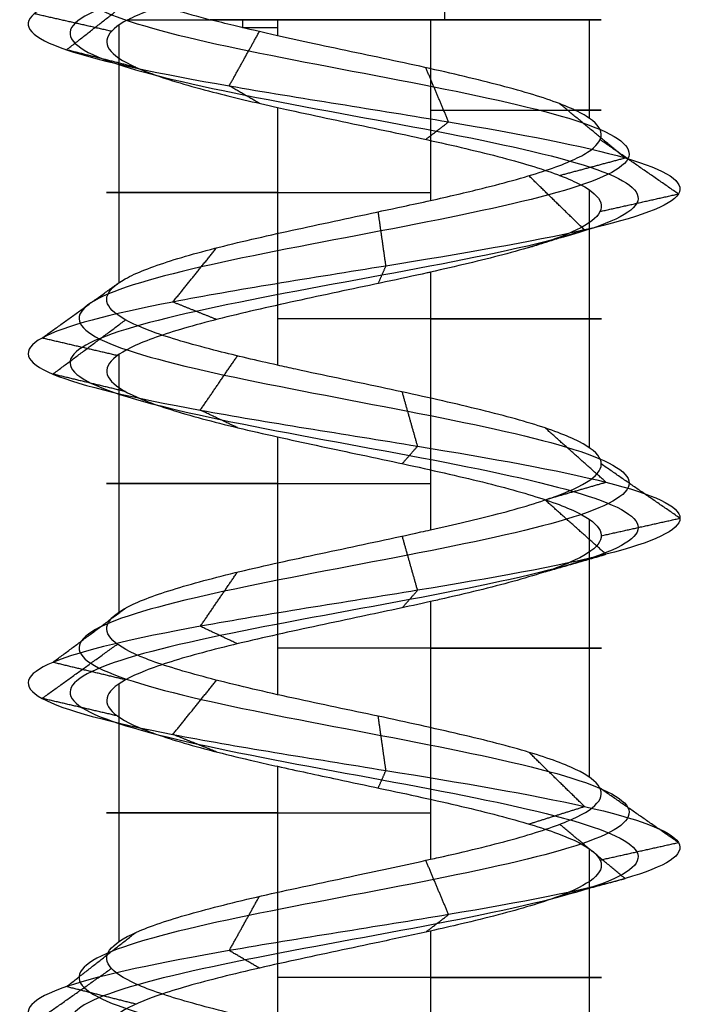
# Model space of a CAD drawing. Header units: millimetres. Extents: x -372 to 378, y -113 to 121.
# Tile 13 of 65: x -316 to -310, y 90 to 99. Entities that reach past the tile are written whole.
import ezdxf

# ---------------------------------------------------------------- set-up
doc = ezdxf.new("R2010")
doc.units = ezdxf.units.MM
doc.layers.add('Screw', color=7, linetype='Continuous', true_color=0xffffff)

msp = doc.modelspace()

# ---------------------------------------------------------------- linework, layer by layer
at = {"layer": 'Screw', "color": 7, "true_color": 0xffffff}
for p, q in [((-315.3462, 99.3279, 1006.0381), (-315.3462, 96.928, 1006.0381)), ((-314.1953, 99.3783, 1008.803), (-314.1953, 99.3038, 1008.803)), ((-313.8689, 99.3783, 1008.9375), (-313.8689, 99.2289, 1008.9375)), ((-312.4468, 99.3783, 1004.5608), (-312.4468, 97.6944, 1004.5608)), ((-310.9695, 99.3783, 1007.4602), (-310.9695, 98.4612, 1007.4602)), ((-313.8689, 98.5609, 1008.9375), (-313.8689, 96.1605, 1008.9375)), ((-310.9695, 97.7941, 1007.4602), (-310.9695, 95.3932, 1007.4602)), ((-312.4468, 97.0271, 1004.5608), (-312.4468, 94.6268, 1004.5608)), ((-315.3462, 96.2599, 1006.0381), (-315.3462, 93.8599, 1006.0381)), ((-313.8689, 95.493, 1008.9375), (-313.8689, 93.0922, 1008.9375)), ((-310.9695, 94.7261, 1007.4602), (-310.9695, 92.3255, 1007.4602)), ((-312.4468, 93.959, 1004.5608), (-312.4468, 91.5591, 1004.5608)), ((-315.3462, 93.192, 1006.0381), (-315.3462, 90.7916, 1006.0381)), ((-313.8689, 92.4252, 1008.9375), (-313.8689, 90.0242, 1008.9375)), ((-310.9695, 91.6581, 1007.4602), (-310.9695, 89.2579, 1007.4602)), ((-312.4468, 90.8909, 1004.5608), (-312.4468, 88.491, 1004.5608))]:
    msp.add_line(p, q, dxfattribs=at)
at = {"layer": 'Screw', "color": 7, "true_color": 0xffffff, "extrusion": (-0.930504, 2.53553e-13, -0.366281)}
msp.add_arc((-99.3783, 1153.4979, -77.3585), 104.3107, 269.590282, 270, dxfattribs=at)
at = {"layer": 'Screw', "color": 7, "true_color": 0xffffff, "extrusion": (0, -1, 0)}
for centre, start, end in [((-313.1579, 1006.7491, -99.3783), 203.89289, 288), ((-313.1579, 1006.7491, -99.3783), 108, 125.59676), ((-313.1579, 1006.7491, -99.3783), 19.08, 108), ((-313.1579, 1006.7491, -99.3783), 288, 19.08), ((-313.1579, 1006.7491, -99.3036), 108, 116.76565), ((-313.1579, 1006.7491, -98.5363), 288, 26.76415), ((-313.1579, 1006.7491, -97.7694), 108, 288), ((-313.1579, 1006.7491, -96.5938), 288, 108), ((-313.1579, 1006.7491, -95.0597), 108, 288), ((-313.1579, 1006.7491, -93.5261), 288, 108), ((-313.1579, 1006.7491, -91.9916), 108, 288), ((-313.1579, 1006.7491, -90.4581), 288, 108)]:
    msp.add_arc(centre, 2.301, start, end, dxfattribs=at)
at = {"layer": 'Screw', "color": 7, "true_color": 0xffffff}
for points, knots in [([(-314.657, 114.6772, 1006.7491), (-314.673, 114.5494, 1007.1416), (-314.5584, 114.4216, 1007.5591), (-314.013, 114.1659, 1008.1949), (-313.6005, 114.0381, 1008.4081), (-312.7152, 113.7824, 1008.472), (-312.2478, 113.6546, 1008.3208), (-311.541, 113.3989, 1007.7044), (-311.3072, 113.2711, 1007.242), (-311.2432, 113.0154, 1006.2563), (-311.4152, 112.8876, 1005.739), (-312.1025, 112.6319, 1004.9612), (-312.6148, 112.5041, 1004.7067), (-313.7009, 112.2484, 1004.6428), (-314.2681, 112.1206, 1004.8354), (-315.1168, 111.8649, 1005.5937), (-315.4016, 111.7371, 1006.1559), (-315.4464, 111.4814, 1007.3424), (-315.205, 111.3536, 1007.943), (-314.3698, 111.0979, 1008.8143), (-313.7712, 110.9701, 1009.0792), (-312.5445, 110.7145, 1009.1048), (-311.9239, 110.5866, 1008.8647), (-311.0242, 110.331, 1008.0011), (-310.7511, 110.2031, 1007.3826), (-310.7255, 109.9475, 1006.1157), (-310.9739, 109.8196, 1005.4752), (-311.8658, 109.564, 1004.5471), (-312.5043, 109.4361, 1004.2657), (-313.8114, 109.1805, 1004.2401), (-314.4718, 109.0526, 1004.4967), (-315.4283, 108.797, 1005.4171), (-315.7212, 108.6691, 1006.0756), (-315.7404, 108.4135, 1007.4227), (-315.4661, 108.2857, 1008.0977), (-314.5154, 108.03, 1009.0664), (-313.8415, 107.9022, 1009.3541), (-312.4742, 107.6465, 1009.3668), (-311.7893, 107.5187, 1009.0916), (-310.8064, 107.263, 1008.1267), (-310.5146, 107.1352, 1007.4428), (-310.5018, 106.8795, 1006.0555), (-310.7812, 106.7517, 1005.3606), (-311.7602, 106.496, 1004.3634), (-312.4541, 106.3682, 1004.0675), (-313.8616, 106.1125, 1004.0548), (-314.5664, 105.9847, 1004.3383), (-315.5778, 105.729, 1005.3315), (-315.8746, 105.6012, 1006.0354), (-315.8926, 105.3615, 1007.3737), (-315.6837, 105.2496, 1008.0042), (-314.8989, 105.0259, 1008.9958), (-314.3283, 104.9141, 1009.3531), (-313.0774, 104.6904, 1009.6247), (-312.4016, 104.5785, 1009.5378), (-311.2488, 104.3548, 1008.9469), (-310.7761, 104.243, 1008.445), (-310.2539, 104.0193, 1007.2427), (-310.2066, 103.9074, 1006.5467), (-310.5701, 103.6837, 1005.2714), (-310.9799, 103.5719, 1004.6968), (-312.0827, 103.3482, 1003.933), (-312.7719, 103.2363, 1003.7468), (-314.1243, 103.0126, 1003.8575), (-314.7825, 102.9007, 1004.1543), (-315.7685, 102.677, 1005.1087), (-316.0925, 102.5652, 1005.763), (-316.2508, 102.3415, 1007.1416), (-316.0658, 102.2296, 1007.8566), (-315.2938, 102.0059, 1009.012), (-314.7032, 101.8941, 1009.45), (-313.3734, 101.6704, 1009.8534), (-312.639, 101.5585, 1009.8173), (-311.3552, 101.3348, 1009.2855), (-310.8104, 101.2229, 1008.7917), (-310.1553, 100.9992, 1007.5662), (-310.0474, 100.8874, 1006.8389), (-310.3185, 100.6637, 1005.4759), (-310.6965, 100.5518, 1004.8453), (-311.7707, 100.3281, 1003.9637), (-312.463, 100.2163, 1003.716), (-313.8527, 99.9926, 1003.716), (-314.545, 99.8807, 1003.9637), (-315.6192, 99.657, 1004.8453), (-315.9972, 99.5452, 1005.4759), (-316.2683, 99.3215, 1006.8389), (-316.1604, 99.2096, 1007.5662), (-315.5053, 98.9859, 1008.7917), (-314.9605, 98.874, 1009.2855), (-313.6767, 98.6503, 1009.8173), (-312.9423, 98.5385, 1009.8534), (-311.6125, 98.3148, 1009.45), (-311.0219, 98.2029, 1009.012), (-310.2499, 97.9792, 1007.8566), (-310.0712, 97.8674, 1007.1433), (-310.2074, 97.6437, 1005.7604), (-310.5218, 97.5318, 1005.0957), (-311.5044, 97.3081, 1004.1131), (-312.1691, 97.1962, 1003.7987), (-313.552, 96.9725, 1003.6625), (-314.2653, 96.8607, 1003.8412), (-315.4207, 96.637, 1004.6132), (-315.8587, 96.5251, 1005.2038), (-316.2621, 96.3014, 1006.5336), (-316.226, 96.1896, 1007.268), (-315.6942, 95.9659, 1008.5518), (-315.2004, 95.854, 1009.0966), (-313.9749, 95.6303, 1009.7517), (-313.2476, 95.5185, 1009.8596), (-311.8847, 95.2948, 1009.5885), (-311.254, 95.1829, 1009.2105), (-310.3724, 94.9592, 1008.1363), (-310.1247, 94.8473, 1007.444), (-310.1247, 94.6236, 1006.0543), (-310.3724, 94.5118, 1005.362), (-311.254, 94.2881, 1004.2878), (-311.8847, 94.1762, 1003.9098), (-313.2476, 93.9525, 1003.6387), (-313.9749, 93.8407, 1003.7466), (-315.2004, 93.617, 1004.4017), (-315.6942, 93.5051, 1004.9465), (-316.226, 93.2814, 1006.2303), (-316.2621, 93.1696, 1006.9647), (-315.8587, 92.9458, 1008.2945), (-315.4207, 92.834, 1008.8851), (-314.2653, 92.6103, 1009.6571), (-313.552, 92.4984, 1009.8358), (-312.1691, 92.2747, 1009.6996), (-311.5044, 92.1629, 1009.3852), (-310.5218, 91.9392, 1008.4026), (-310.2074, 91.8273, 1007.7379), (-310.0712, 91.6036, 1006.355), (-310.2499, 91.4918, 1005.6417), (-311.0219, 91.2681, 1004.4863), (-311.6125, 91.1562, 1004.0483), (-312.9423, 90.9325, 1003.6449), (-313.6767, 90.8206, 1003.681), (-314.9605, 90.5969, 1004.2128), (-315.5053, 90.4851, 1004.7066), (-316.1604, 90.2614, 1005.9321), (-316.2683, 90.1495, 1006.6594), (-315.9972, 89.9258, 1008.0224), (-315.6192, 89.814, 1008.653), (-314.545, 89.5903, 1009.5346), (-313.8527, 89.4784, 1009.7823), (-312.463, 89.2547, 1009.7823), (-311.7707, 89.1429, 1009.5346), (-310.6965, 88.9191, 1008.653), (-310.3185, 88.8073, 1008.0224), (-310.0474, 88.5836, 1006.6594), (-310.1553, 88.4717, 1005.9321), (-310.8104, 88.248, 1004.7066), (-311.3552, 88.1362, 1004.2128), (-312.639, 87.9125, 1003.681), (-313.3734, 87.8006, 1003.6449), (-314.7032, 87.5769, 1004.0483), (-315.2938, 87.4651, 1004.4863), (-316.0658, 87.2414, 1005.6417), (-316.2445, 87.1295, 1006.355), (-316.1083, 86.9058, 1007.7379), (-315.7939, 86.7939, 1008.4026), (-314.8113, 86.5702, 1009.3852), (-314.1466, 86.4584, 1009.6996), (-312.7637, 86.2347, 1009.8358), (-312.0504, 86.1228, 1009.6571), (-310.895, 85.8991, 1008.8851), (-310.457, 85.7873, 1008.2945), (-310.0536, 85.5636, 1006.9647), (-310.0897, 85.4517, 1006.2303), (-310.6215, 85.228, 1004.9465), (-311.1153, 85.1162, 1004.4017), (-312.3408, 84.8924, 1003.7466), (-313.0681, 84.7806, 1003.6387), (-314.4311, 84.5569, 1003.9098), (-315.0617, 84.445, 1004.2878), (-315.9433, 84.2213, 1005.362), (-316.191, 84.1097, 1006.0532), (-316.191, 83.9976, 1006.7491)], [0.0909091, 0.0909091, 0.0909091, 0.0909091, 0.1022727, 0.1022727, 0.1136364, 0.1136364, 0.125, 0.125, 0.1363636, 0.1363636, 0.1477273, 0.1477273, 0.1590909, 0.1590909, 0.1704545, 0.1704545, 0.1818182, 0.1818182, 0.1931818, 0.1931818, 0.2045455, 0.2045455, 0.2159091, 0.2159091, 0.2272727, 0.2272727, 0.2386364, 0.2386364, 0.25, 0.25, 0.2613636, 0.2613636, 0.2727273, 0.2727273, 0.2840909, 0.2840909, 0.2954545, 0.2954545, 0.3068182, 0.3068182, 0.3181818, 0.3181818, 0.3295455, 0.3295455, 0.3409091, 0.3409091, 0.3522727, 0.3522727, 0.3636364, 0.3636364, 0.3735795, 0.3735795, 0.3835227, 0.3835227, 0.3934659, 0.3934659, 0.4034091, 0.4034091, 0.4133523, 0.4133523, 0.4232955, 0.4232955, 0.4332386, 0.4332386, 0.4431818, 0.4431818, 0.453125, 0.453125, 0.4630682, 0.4630682, 0.4730114, 0.4730114, 0.4829545, 0.4829545, 0.4928977, 0.4928977, 0.5028409, 0.5028409, 0.5127841, 0.5127841, 0.5227273, 0.5227273, 0.5326705, 0.5326705, 0.5426136, 0.5426136, 0.5525568, 0.5525568, 0.5625, 0.5625, 0.5724432, 0.5724432, 0.5823864, 0.5823864, 0.5923295, 0.5923295, 0.6022727, 0.6022727, 0.6122159, 0.6122159, 0.6221591, 0.6221591, 0.6321023, 0.6321023, 0.6420455, 0.6420455, 0.6519886, 0.6519886, 0.6619318, 0.6619318, 0.671875, 0.671875, 0.6818182, 0.6818182, 0.6917614, 0.6917614, 0.7017045, 0.7017045, 0.7116477, 0.7116477, 0.7215909, 0.7215909, 0.7315341, 0.7315341, 0.7414773, 0.7414773, 0.7514205, 0.7514205, 0.7613636, 0.7613636, 0.7713068, 0.7713068, 0.78125, 0.78125, 0.7911932, 0.7911932, 0.8011364, 0.8011364, 0.8110795, 0.8110795, 0.8210227, 0.8210227, 0.8309659, 0.8309659, 0.8409091, 0.8409091, 0.8508523, 0.8508523, 0.8607955, 0.8607955, 0.8707386, 0.8707386, 0.8806818, 0.8806818, 0.890625, 0.890625, 0.9005682, 0.9005682, 0.9105114, 0.9105114, 0.9204545, 0.9204545, 0.9303977, 0.9303977, 0.9403409, 0.9403409, 0.9502841, 0.9502841, 0.9602273, 0.9602273, 0.9701705, 0.9701705, 0.9801136, 0.9801136, 0.9900568, 0.9900568, 1, 1, 1, 1]), ([(-312.6623, 114.0406, 1007.9133), (-312.5073, 113.9782, 1007.8644), (-312.3589, 113.9158, 1007.7854), (-311.9635, 113.7256, 1007.4573), (-311.7806, 113.5978, 1007.1181), (-311.7167, 113.3421, 1006.3802), (-311.8376, 113.2143, 1005.9861), (-312.3496, 112.9586, 1005.3837), (-312.7387, 112.8308, 1005.1802), (-313.577, 112.5751, 1005.1163), (-314.021, 112.4473, 1005.2578), (-314.6944, 112.1916, 1005.8408), (-314.9282, 112.0638, 1006.2798), (-314.9729, 111.8081, 1007.2185), (-314.7825, 111.6803, 1007.6959), (-314.1227, 111.4246, 1008.3919), (-313.6473, 111.2968, 1008.6057), (-312.6685, 111.0411, 1008.6313), (-312.1711, 110.9133, 1008.4422), (-311.4467, 110.6576, 1007.754), (-311.2246, 110.5298, 1007.2586), (-311.199, 110.2741, 1006.2397), (-311.3963, 110.1463, 1005.7223), (-312.113, 109.8907, 1004.9696), (-312.6283, 109.7628, 1004.7392), (-313.6874, 109.5072, 1004.7136), (-314.2247, 109.3793, 1004.9192), (-315.0059, 109.1237, 1005.6642), (-315.2477, 108.9958, 1006.1995), (-315.2669, 108.7402, 1007.2988), (-315.0436, 108.6123, 1007.8505), (-314.2683, 108.3567, 1008.644), (-313.7175, 108.2288, 1008.8806), (-312.5982, 107.9732, 1008.8934), (-312.0365, 107.8453, 1008.6692), (-311.2288, 107.5897, 1007.8796), (-310.9881, 107.4618, 1007.3189), (-310.9753, 107.2062, 1006.1794), (-311.2036, 107.0784, 1005.6077), (-312.0074, 106.8227, 1004.7859), (-312.5781, 106.6949, 1004.541), (-313.7376, 106.4392, 1004.5282), (-314.3193, 106.3114, 1004.7607), (-315.1553, 106.0557, 1005.5787), (-315.4011, 105.9279, 1006.1593), (-315.4191, 105.6882, 1007.2652), (-315.2489, 105.5763, 1007.7877), (-314.6017, 105.3526, 1008.6116), (-314.1295, 105.2408, 1008.9099), (-313.0914, 105.0171, 1009.1392), (-312.5292, 104.9052, 1009.0691), (-311.5677, 104.6815, 1008.5805), (-311.1721, 104.5697, 1008.1636), (-310.7329, 104.346, 1007.1617), (-310.6912, 104.2341, 1006.5803), (-310.9917, 104.0104, 1005.5126), (-311.3331, 103.8985, 1005.0302), (-312.2556, 103.6748, 1004.3869), (-312.8335, 103.563, 1004.2286), (-313.9699, 103.3393, 1004.3181), (-314.5244, 103.2274, 1004.5658), (-315.357, 103.0037, 1005.3668), (-315.6319, 102.8919, 1005.9174), (-315.7689, 102.6682, 1007.0801), (-315.6119, 102.5563, 1007.6837), (-314.9604, 102.3326, 1008.6588), (-314.462, 102.2207, 1009.0284), (-313.3398, 101.997, 1009.3688), (-312.72, 101.8852, 1009.3384), (-311.6366, 101.6615, 1008.8896), (-311.1768, 101.5496, 1008.4729), (-310.624, 101.3259, 1007.4386), (-310.533, 101.2141, 1006.8249), (-310.7618, 100.9904, 1005.6747), (-311.0808, 100.8785, 1005.1425), (-311.9873, 100.6548, 1004.3985), (-312.5715, 100.543, 1004.1895), (-313.7442, 100.3193, 1004.1895), (-314.3284, 100.2074, 1004.3985), (-315.2349, 99.9837, 1005.1425), (-315.5539, 99.8718, 1005.6747), (-315.7827, 99.6481, 1006.8249), (-315.6917, 99.5363, 1007.4386), (-315.1389, 99.3126, 1008.4729), (-314.6791, 99.2007, 1008.8896), (-313.5957, 98.977, 1009.3384), (-312.9759, 98.8652, 1009.3688), (-311.8537, 98.6415, 1009.0284), (-311.3553, 98.5296, 1008.6588), (-310.7038, 98.3059, 1007.6837), (-310.553, 98.194, 1007.0818), (-310.668, 97.9703, 1005.9147), (-310.9333, 97.8585, 1005.3538), (-311.7625, 97.6348, 1004.5246), (-312.3234, 97.5229, 1004.2593), (-313.4905, 97.2992, 1004.1443), (-314.0924, 97.1874, 1004.2951), (-315.0675, 96.9637, 1004.9466), (-315.4371, 96.8518, 1005.445), (-315.7775, 96.6281, 1006.5672), (-315.7471, 96.5163, 1007.187), (-315.2983, 96.2926, 1008.2704), (-314.8816, 96.1807, 1008.7302), (-313.8474, 95.957, 1009.283), (-313.2336, 95.8451, 1009.374), (-312.0834, 95.6214, 1009.1452), (-311.5512, 95.5096, 1008.8262), (-310.8072, 95.2859, 1007.9197), (-310.5982, 95.174, 1007.3355), (-310.5982, 94.9503, 1006.1628), (-310.8072, 94.8385, 1005.5786), (-311.5512, 94.6148, 1004.6721), (-312.0834, 94.5029, 1004.3531), (-313.2336, 94.2792, 1004.1243), (-313.8474, 94.1673, 1004.2153), (-314.8816, 93.9436, 1004.7681), (-315.2983, 93.8318, 1005.2279), (-315.7471, 93.6081, 1006.3113), (-315.7775, 93.4962, 1006.9311), (-315.4371, 93.2725, 1008.0533), (-315.0675, 93.1607, 1008.5517), (-314.0924, 92.937, 1009.2032), (-313.4905, 92.8251, 1009.354), (-312.3234, 92.6014, 1009.239), (-311.7625, 92.4896, 1008.9737), (-310.9333, 92.2659, 1008.1445), (-310.668, 92.154, 1007.5836), (-310.553, 91.9303, 1006.4165), (-310.7038, 91.8184, 1005.8146), (-311.3553, 91.5947, 1004.8395), (-311.8537, 91.4829, 1004.4699), (-312.9759, 91.2592, 1004.1295), (-313.5957, 91.1473, 1004.1599), (-314.6791, 90.9236, 1004.6087), (-315.1389, 90.8118, 1005.0254), (-315.6917, 90.5881, 1006.0596), (-315.7827, 90.4762, 1006.6734), (-315.5539, 90.2525, 1007.8236), (-315.2349, 90.1407, 1008.3558), (-314.3284, 89.9169, 1009.0998), (-313.7442, 89.8051, 1009.3088), (-312.5715, 89.5814, 1009.3088), (-311.9873, 89.4695, 1009.0998), (-311.0808, 89.2458, 1008.3558), (-310.7618, 89.134, 1007.8236), (-310.533, 88.9103, 1006.6734), (-310.624, 88.7984, 1006.0596), (-311.1768, 88.5747, 1005.0254), (-311.6366, 88.4629, 1004.6087), (-312.72, 88.2392, 1004.1599), (-313.3398, 88.1273, 1004.1295), (-314.462, 87.9036, 1004.4699), (-314.9604, 87.7917, 1004.8395), (-315.6119, 87.568, 1005.8146), (-315.7627, 87.4562, 1006.4165), (-315.6477, 87.2325, 1007.5836), (-315.3824, 87.1206, 1008.1445), (-314.5532, 86.8969, 1008.9737), (-313.9923, 86.7851, 1009.239), (-312.8252, 86.5614, 1009.354), (-312.2233, 86.4495, 1009.2032), (-311.2482, 86.2258, 1008.5517), (-310.8786, 86.114, 1008.0533), (-310.5382, 85.8902, 1006.9311), (-310.5686, 85.7784, 1006.3113), (-311.0174, 85.5547, 1005.2279), (-311.4341, 85.4428, 1004.7681), (-312.4684, 85.2191, 1004.2153), (-313.0821, 85.1073, 1004.1243), (-314.2323, 84.8836, 1004.3531), (-314.7645, 84.7717, 1004.6721), (-315.5085, 84.548, 1005.5786), (-315.7175, 84.4363, 1006.1619), (-315.7175, 84.3243, 1006.7491)], [9.962929, 9.962929, 9.962929, 9.962929, 10.425509, 10.425509, 11.373282, 11.373282, 12.321056, 12.321056, 13.268829, 13.268829, 14.216603, 14.216603, 15.164377, 15.164377, 16.11215, 16.11215, 17.059924, 17.059924, 18.007697, 18.007697, 18.955471, 18.955471, 19.903244, 19.903244, 20.851018, 20.851018, 21.798791, 21.798791, 22.746565, 22.746565, 23.694338, 23.694338, 24.642112, 24.642112, 25.589885, 25.589885, 26.537659, 26.537659, 27.485432, 27.485432, 28.433206, 28.433206, 29.38098, 29.38098, 30.328753, 30.328753, 31.158055, 31.158055, 31.987357, 31.987357, 32.816659, 32.816659, 33.64596, 33.64596, 34.475262, 34.475262, 35.304564, 35.304564, 36.133866, 36.133866, 36.963168, 36.963168, 37.79247, 37.79247, 38.621772, 38.621772, 39.451073, 39.451073, 40.280375, 40.280375, 41.109677, 41.109677, 41.938979, 41.938979, 42.768281, 42.768281, 43.597583, 43.597583, 44.426884, 44.426884, 45.256186, 45.256186, 46.085488, 46.085488, 46.91479, 46.91479, 47.744092, 47.744092, 48.573394, 48.573394, 49.402695, 49.402695, 50.231997, 50.231997, 51.061299, 51.061299, 51.890601, 51.890601, 52.719903, 52.719903, 53.549205, 53.549205, 54.378507, 54.378507, 55.207808, 55.207808, 56.03711, 56.03711, 56.866412, 56.866412, 57.695714, 57.695714, 58.525016, 58.525016, 59.354318, 59.354318, 60.183619, 60.183619, 61.012921, 61.012921, 61.842223, 61.842223, 62.671525, 62.671525, 63.500827, 63.500827, 64.330129, 64.330129, 65.15943, 65.15943, 65.988732, 65.988732, 66.818034, 66.818034, 67.647336, 67.647336, 68.476638, 68.476638, 69.30594, 69.30594, 70.135242, 70.135242, 70.964543, 70.964543, 71.793845, 71.793845, 72.623147, 72.623147, 73.452449, 73.452449, 74.281751, 74.281751, 75.111053, 75.111053, 75.940354, 75.940354, 76.769656, 76.769656, 77.598958, 77.598958, 78.42826, 78.42826, 79.257562, 79.257562, 80.086864, 80.086864, 80.916165, 80.916165, 81.745467, 81.745467, 82.574769, 82.574769, 83.404071, 83.404071, 83.404071, 83.404071]), ([(-313.288, 113.873, 1008.0315), (-313.2453, 113.8565, 1008.0401), (-313.2018, 113.84, 1008.0466), (-312.8171, 113.6957, 1008.0827), (-312.451, 113.5679, 1007.9734), (-311.8884, 113.3122, 1007.5012), (-311.6965, 113.1844, 1007.1401), (-311.6326, 112.9287, 1006.3582), (-311.7626, 112.8009, 1005.9422), (-312.3057, 112.5452, 1005.3086), (-312.7167, 112.4174, 1005.0961), (-313.599, 112.1617, 1005.0321), (-314.0649, 112.0339, 1005.1828), (-314.7694, 111.7782, 1005.7969), (-315.0123, 111.6504, 1006.2578), (-315.057, 111.3948, 1007.2405), (-314.8576, 111.2669, 1007.7398), (-314.1666, 111.0113, 1008.4669), (-313.6693, 110.8834, 1008.6899), (-312.6464, 110.6278, 1008.7154), (-312.1272, 110.4999, 1008.5173), (-311.3716, 110.2443, 1007.7979), (-311.1404, 110.1164, 1007.2807), (-311.1149, 109.8608, 1006.2176), (-311.3213, 109.7329, 1005.6784), (-312.0691, 109.4773, 1004.8945), (-312.6063, 109.3494, 1004.655), (-313.7094, 109.0938, 1004.6295), (-314.2686, 108.9659, 1004.8441), (-315.0809, 108.7103, 1005.6203), (-315.3319, 108.5825, 1006.1775), (-315.351, 108.3268, 1007.3208), (-315.1187, 108.199, 1007.8944), (-314.3122, 107.9433, 1008.719), (-313.7396, 107.8155, 1008.9647), (-312.5762, 107.5598, 1008.9775), (-311.9925, 107.432, 1008.7442), (-311.1538, 107.1763, 1007.9235), (-310.904, 107.0485, 1007.3409), (-310.8912, 106.7928, 1006.1574), (-311.1286, 106.665, 1005.5638), (-311.9635, 106.4093, 1004.7108), (-312.5561, 106.2815, 1004.4569), (-313.7596, 106.0258, 1004.4441), (-314.3632, 105.898, 1004.6857), (-315.2304, 105.6423, 1005.5348), (-315.4853, 105.5145, 1006.1373), (-315.5032, 105.2748, 1007.2845), (-315.3262, 105.163, 1007.8261), (-314.6545, 104.9393, 1008.6799), (-314.1648, 104.8274, 1008.9886), (-313.0889, 104.6037, 1009.2255), (-312.5065, 104.4918, 1009.1523), (-311.511, 104.2681, 1008.6456), (-311.1017, 104.1563, 1008.2136), (-310.6478, 103.9326, 1007.1761), (-310.6051, 103.8207, 1006.5744), (-310.9168, 103.597, 1005.4697), (-311.2704, 103.4852, 1004.971), (-312.2249, 103.2615, 1004.3063), (-312.8225, 103.1496, 1004.143), (-313.9974, 102.9259, 1004.2363), (-314.5702, 102.814, 1004.4927), (-315.4301, 102.5903, 1005.3209), (-315.7138, 102.4785, 1005.89), (-315.8545, 102.2548, 1007.091), (-315.6925, 102.1429, 1007.7144), (-315.0196, 101.9192, 1008.7215), (-314.5048, 101.8074, 1009.1033), (-313.3458, 101.5837, 1009.4549), (-312.7056, 101.4718, 1009.4234), (-311.5866, 101.2481, 1008.9599), (-311.1117, 101.1363, 1008.5295), (-310.5408, 100.9126, 1007.4613), (-310.4467, 100.8007, 1006.8274), (-310.683, 100.577, 1005.6394), (-311.0125, 100.4651, 1005.0897), (-311.9488, 100.2414, 1004.3213), (-312.5522, 100.1296, 1004.1054), (-313.7635, 99.9059, 1004.1054), (-314.3669, 99.794, 1004.3213), (-315.3032, 99.5703, 1005.0897), (-315.6327, 99.4585, 1005.6394), (-315.869, 99.2348, 1006.8274), (-315.775, 99.1229, 1007.4613), (-315.204, 98.8992, 1008.5295), (-314.7291, 98.7873, 1008.9599), (-313.6101, 98.5636, 1009.4234), (-312.9699, 98.4518, 1009.4549), (-311.8109, 98.2281, 1009.1033), (-311.2961, 98.1162, 1008.7215), (-310.6232, 97.8925, 1007.7144), (-310.4674, 97.7807, 1007.0927), (-310.5862, 97.557, 1005.8873), (-310.8602, 97.4451, 1005.308), (-311.7167, 97.2214, 1004.4515), (-312.296, 97.1096, 1004.1775), (-313.5014, 96.8859, 1004.0587), (-314.1231, 96.774, 1004.2145), (-315.1302, 96.5503, 1004.8874), (-315.512, 96.4384, 1005.4022), (-315.8636, 96.2147, 1006.5612), (-315.8322, 96.1029, 1007.2014), (-315.3686, 95.8792, 1008.3204), (-314.9382, 95.7673, 1008.7953), (-313.87, 95.5436, 1009.3662), (-313.2361, 95.4318, 1009.4603), (-312.0481, 95.2081, 1009.224), (-311.4984, 95.0962, 1008.8945), (-310.73, 94.8725, 1007.9582), (-310.5141, 94.7607, 1007.3548), (-310.5141, 94.5369, 1006.1435), (-310.73, 94.4251, 1005.5401), (-311.4984, 94.2014, 1004.6038), (-312.0481, 94.0895, 1004.2743), (-313.2361, 93.8658, 1004.038), (-313.87, 93.754, 1004.1321), (-314.9382, 93.5303, 1004.703), (-315.3686, 93.4184, 1005.1779), (-315.8322, 93.1947, 1006.2969), (-315.8636, 93.0829, 1006.9371), (-315.512, 92.8592, 1008.0961), (-315.1302, 92.7473, 1008.6109), (-314.1231, 92.5236, 1009.2838), (-313.5014, 92.4117, 1009.4396), (-312.296, 92.188, 1009.3208), (-311.7167, 92.0762, 1009.0468), (-310.8602, 91.8525, 1008.1903), (-310.5862, 91.7406, 1007.611), (-310.4674, 91.5169, 1006.4056), (-310.6232, 91.4051, 1005.7839), (-311.2961, 91.1814, 1004.7768), (-311.8109, 91.0695, 1004.395), (-312.9699, 90.8458, 1004.0434), (-313.6101, 90.734, 1004.0748), (-314.7291, 90.5102, 1004.5384), (-315.204, 90.3984, 1004.9688), (-315.775, 90.1747, 1006.037), (-315.869, 90.0628, 1006.6709), (-315.6327, 89.8391, 1007.8589), (-315.3032, 89.7273, 1008.4086), (-314.3669, 89.5036, 1009.177), (-313.7635, 89.3917, 1009.3929), (-312.5522, 89.168, 1009.3929), (-311.9488, 89.0562, 1009.177), (-311.0125, 88.8325, 1008.4086), (-310.683, 88.7206, 1007.8589), (-310.4467, 88.4969, 1006.6709), (-310.5408, 88.385, 1006.037), (-311.1117, 88.1613, 1004.9688), (-311.5866, 88.0495, 1004.5384), (-312.7056, 87.8258, 1004.0748), (-313.3458, 87.7139, 1004.0434), (-314.5048, 87.4902, 1004.395), (-315.0196, 87.3784, 1004.7768), (-315.6925, 87.1547, 1005.7839), (-315.8483, 87.0428, 1006.4056), (-315.7295, 86.8191, 1007.611), (-315.4555, 86.7073, 1008.1903), (-314.5991, 86.4835, 1009.0468), (-314.0197, 86.3717, 1009.3208), (-312.8143, 86.148, 1009.4396), (-312.1926, 86.0361, 1009.2838), (-311.1855, 85.8124, 1008.6109), (-310.8037, 85.7006, 1008.0961), (-310.4521, 85.4769, 1006.9371), (-310.4836, 85.365, 1006.2969), (-310.9471, 85.1413, 1005.1779), (-311.3775, 85.0295, 1004.703), (-312.4457, 84.8058, 1004.1321), (-313.0796, 84.6939, 1004.038), (-314.2676, 84.4702, 1004.2743), (-314.8173, 84.3583, 1004.6038), (-315.5857, 84.1346, 1005.5401), (-315.8016, 84.023, 1006.1426), (-315.8016, 83.9109, 1006.7491)], [2.782471, 2.782471, 2.782471, 2.782471, 2.974275, 2.974275, 4.461413, 4.461413, 5.948551, 5.948551, 7.435688, 7.435688, 8.922826, 8.922826, 10.409964, 10.409964, 11.897102, 11.897102, 13.384239, 13.384239, 14.871377, 14.871377, 16.358515, 16.358515, 17.845652, 17.845652, 19.33279, 19.33279, 20.819928, 20.819928, 22.307065, 22.307065, 23.794203, 23.794203, 25.281341, 25.281341, 26.768478, 26.768478, 28.255616, 28.255616, 29.742754, 29.742754, 31.229892, 31.229892, 32.717029, 32.717029, 34.204167, 34.204167, 35.691305, 35.691305, 36.99255, 36.99255, 38.293796, 38.293796, 39.595041, 39.595041, 40.896287, 40.896287, 42.197532, 42.197532, 43.498777, 43.498777, 44.800023, 44.800023, 46.101268, 46.101268, 47.402514, 47.402514, 48.703759, 48.703759, 50.005005, 50.005005, 51.30625, 51.30625, 52.607496, 52.607496, 53.908741, 53.908741, 55.209987, 55.209987, 56.511232, 56.511232, 57.812478, 57.812478, 59.113723, 59.113723, 60.414969, 60.414969, 61.716214, 61.716214, 63.01746, 63.01746, 64.318705, 64.318705, 65.619951, 65.619951, 66.921196, 66.921196, 68.222442, 68.222442, 69.523687, 69.523687, 70.824933, 70.824933, 72.126178, 72.126178, 73.427423, 73.427423, 74.728669, 74.728669, 76.029914, 76.029914, 77.33116, 77.33116, 78.632405, 78.632405, 79.933651, 79.933651, 81.234896, 81.234896, 82.536142, 82.536142, 83.837387, 83.837387, 85.138633, 85.138633, 86.439878, 86.439878, 87.741124, 87.741124, 89.042369, 89.042369, 90.343615, 90.343615, 91.64486, 91.64486, 92.946106, 92.946106, 94.247351, 94.247351, 95.548597, 95.548597, 96.849842, 96.849842, 98.151088, 98.151088, 99.452333, 99.452333, 100.753579, 100.753579, 102.054824, 102.054824, 103.35607, 103.35607, 104.657315, 104.657315, 105.95856, 105.95856, 107.259806, 107.259806, 108.561051, 108.561051, 109.862297, 109.862297, 111.163542, 111.163542, 112.464788, 112.464788, 113.766033, 113.766033, 115.067279, 115.067279, 116.368524, 116.368524, 117.66977, 117.66977, 118.971015, 118.971015, 118.971015, 118.971015]), ([(-315.2616, 99.3783, 1005.8172), (-315.1551, 99.4342, 1005.5767), (-315.0047, 99.4907, 1005.3517), (-314.6415, 99.602, 1004.9711), (-314.4238, 99.6588, 1004.8103), (-313.9534, 99.7706, 1004.5749), (-313.6942, 99.827, 1004.4971), (-313.1719, 99.9383, 1004.4347), (-312.9017, 99.995, 1004.4492), (-312.3894, 100.1068, 1004.5671), (-312.14, 100.1632, 1004.6721), (-311.6979, 100.2744, 1004.9563), (-311.499, 100.3311, 1005.1393), (-311.1792, 100.4428, 1005.556), (-311.054, 100.4992, 1005.7955), (-310.8942, 100.6104, 1006.2956), (-310.8574, 100.6671, 1006.5631), (-310.875, 100.7714, 1007.0529), (-310.9182, 100.8203, 1007.282), (-310.9934, 100.8687, 1007.4978)], [0, 0, 0, 0, 0.0131018, 0.0131018, 0.0262038, 0.0262038, 0.0393054, 0.0393054, 0.0524026, 0.0524026, 0.0654962, 0.0654962, 0.0785829, 0.0785829, 0.0916631, 0.0916631, 0.1047336, 0.1047336, 0.1160808, 0.1160808, 0.1160808, 0.1160808]), ([(-315.4573, 99.852, 1006.7058), (-315.4586, 99.8371, 1006.775), (-315.4569, 99.8223, 1006.8441), (-315.4336, 99.7514, 1007.1751), (-315.3685, 99.6952, 1007.4379), (-315.1562, 99.5841, 1007.9193), (-315.0063, 99.5266, 1008.1443), (-314.7253, 99.4396, 1008.4398), (-314.6151, 99.4088, 1008.5358), (-314.4972, 99.3783, 1008.6201)], [0.96749033, 0.96749033, 0.96749033, 0.96749033, 0.97051672, 0.97051672, 0.9820765, 0.9820765, 0.99363206, 0.99363206, 1, 1, 1, 1]), ([(-315.2616, 99.3783, 1005.8172), (-315.3683, 99.3223, 1006.0579), (-315.4339, 99.2654, 1006.3208), (-315.4718, 99.1539, 1006.8462), (-315.4446, 99.0974, 1007.1158), (-315.3027, 98.9854, 1007.6228), (-315.186, 98.9286, 1007.8673), (-314.881, 98.8171, 1008.2966), (-314.6884, 98.7605, 1008.4873), (-314.2883, 98.6569, 1008.7658), (-314.0828, 98.6086, 1008.8677), (-313.8689, 98.5609, 1008.9375)], [0, 0, 0, 0, 0.01083658, 0.01083658, 0.02167266, 0.02167266, 0.03250743, 0.03250743, 0.0433435, 0.0433435, 0.05257115, 0.05257115, 0.05257115, 0.05257115]), ([(-313.8689, 99.2289, 1008.9375), (-314.0097, 99.2604, 1008.8915), (-314.1464, 99.2919, 1008.8322), (-314.3517, 99.3414, 1008.7182), (-314.4259, 99.3598, 1008.6711), (-314.4972, 99.3783, 1008.6201)], [0.98990673, 0.98990673, 0.98990673, 0.98990673, 0.99623361, 0.99623361, 1, 1, 1, 1]), ([(-312.4468, 97.6944, 1004.5608), (-312.2787, 97.7317, 1004.6158), (-312.1163, 97.7692, 1004.6899), (-311.7409, 97.8629, 1004.9172), (-311.5368, 97.9202, 1005.0951), (-311.2049, 98.0311, 1005.5042), (-311.0728, 98.0874, 1005.7409), (-310.899, 98.1997, 1006.2379), (-310.8548, 98.257, 1006.505), (-310.8592, 98.3679, 1007.0317), (-310.9079, 98.4242, 1007.2983), (-311.0901, 98.5366, 1007.7923), (-311.2259, 98.5938, 1008.0265), (-311.5645, 98.7047, 1008.43), (-311.7719, 98.761, 1008.6046), (-312.2267, 98.8734, 1008.8697), (-312.4805, 98.9306, 1008.9639), (-312.9985, 99.0416, 1009.0597), (-313.2696, 99.0978, 1009.0624), (-313.6439, 99.1788, 1009.0012), (-313.7577, 99.2038, 1008.9734), (-313.8689, 99.2289, 1008.9375)], [0.8867927, 0.8867927, 0.8867927, 0.8867927, 0.8943485, 0.8943485, 0.9056669, 0.9056669, 0.9169901, 0.9169901, 0.9283086, 0.9283086, 0.9396317, 0.9396317, 0.9509503, 0.9509503, 0.9622733, 0.9622733, 0.9735919, 0.9735919, 0.9849149, 0.9849149, 0.9899067, 0.9899067, 0.9899067, 0.9899067]), ([(-313.8689, 98.5609, 1008.9375), (-313.8316, 98.5526, 1008.9496), (-313.7941, 98.5443, 1008.9608), (-313.5021, 98.4803, 1009.0394), (-313.2322, 98.4237, 1009.0639), (-312.7074, 98.3117, 1009.0209), (-312.4452, 98.2549, 1008.9528), (-311.9658, 98.1434, 1008.7348), (-311.742, 98.0869, 1008.582), (-311.3646, 97.9749, 1008.2148), (-311.2057, 97.9181, 1007.9953), (-310.9746, 97.8066, 1007.5221), (-310.8993, 97.75, 1007.2618), (-310.8419, 97.638, 1006.7384), (-310.859, 97.5812, 1006.468), (-310.9819, 97.4697, 1005.9559), (-311.0895, 97.4132, 1005.7072), (-311.3783, 97.3012, 1005.2669), (-311.5636, 97.2444, 1005.0692), (-311.9759, 97.1351, 1004.7588), (-312.2063, 97.0809, 1004.6391), (-312.4468, 97.0271, 1004.5608)], [0.05257115, 0.05257115, 0.05257115, 0.05257115, 0.05417829, 0.05417829, 0.06501433, 0.06501433, 0.07584915, 0.07584915, 0.08668518, 0.08668518, 0.09752002, 0.09752002, 0.10835603, 0.10835603, 0.1191909, 0.1191909, 0.13002688, 0.13002688, 0.14086178, 0.14086178, 0.15126197, 0.15126197, 0.15126197, 0.15126197]), ([(-313.8689, 96.1605, 1008.9375), (-314.0639, 96.2043, 1008.8738), (-314.2516, 96.2485, 1008.7838), (-314.6423, 96.3471, 1008.5268), (-314.8399, 96.4032, 1008.3412), (-315.156, 96.5155, 1007.9201), (-315.279, 96.5729, 1007.679), (-315.4342, 96.6839, 1007.1756), (-315.4685, 96.7401, 1006.9067), (-315.4443, 96.8524, 1006.3808), (-315.3858, 96.9097, 1006.1165), (-315.1852, 97.0207, 1005.6294), (-315.0405, 97.0769, 1005.4002), (-314.6872, 97.1892, 1005.0099), (-314.4738, 97.2465, 1004.8433), (-314.0091, 97.3575, 1004.5953), (-313.7516, 97.4137, 1004.5106), (-313.2307, 97.5261, 1004.4343), (-312.96, 97.5833, 1004.4416), (-312.616, 97.6573, 1004.5112), (-312.5307, 97.6758, 1004.5337), (-312.4468, 97.6944, 1004.5608)], [0.7836789, 0.7836789, 0.7836789, 0.7836789, 0.7924586, 0.7924586, 0.8037821, 0.8037821, 0.8151003, 0.8151003, 0.8264237, 0.8264237, 0.837742, 0.837742, 0.8490653, 0.8490653, 0.8603836, 0.8603836, 0.8717069, 0.8717069, 0.8830253, 0.8830253, 0.8867927, 0.8867927, 0.8867927, 0.8867927]), ([(-312.4468, 97.0271, 1004.5608), (-312.4569, 97.0248, 1004.5575), (-312.467, 97.0226, 1004.5543), (-312.7286, 96.9643, 1004.4733), (-312.9973, 96.9075, 1004.4387), (-313.5234, 96.796, 1004.4622), (-313.788, 96.7395, 1004.5206), (-314.2752, 96.6275, 1004.7205), (-314.5044, 96.5707, 1004.8648), (-314.8953, 96.4592, 1005.2178), (-315.0623, 96.4026, 1005.4312), (-315.3108, 96.2906, 1005.8955), (-315.3957, 96.2338, 1006.1527), (-315.4726, 96.1224, 1006.6737), (-315.4656, 96.0658, 1006.9446), (-315.3618, 95.9538, 1007.4608), (-315.2636, 95.897, 1007.7133), (-314.9913, 95.7855, 1008.1642), (-314.8135, 95.7289, 1008.3686), (-314.4049, 95.6169, 1008.7007), (-314.1685, 95.5602, 1008.833), (-313.903, 95.5006, 1008.9262), (-313.886, 95.4968, 1008.9319), (-313.8689, 95.493, 1008.9375)], [0.15126197, 0.15126197, 0.15126197, 0.15126197, 0.15169775, 0.15169775, 0.16253267, 0.16253267, 0.17336861, 0.17336861, 0.18420356, 0.18420356, 0.19503949, 0.19503949, 0.20587446, 0.20587446, 0.21671037, 0.21671037, 0.22754537, 0.22754537, 0.23838126, 0.23838126, 0.24921629, 0.24921629, 0.24995549, 0.24995549, 0.24995549, 0.24995549]), ([(-312.4468, 94.6268, 1004.5608), (-312.2248, 94.676, 1004.6332), (-312.0117, 94.7256, 1004.7404), (-311.6079, 94.8313, 1005.0283), (-311.4177, 94.8888, 1005.2209), (-311.1173, 94.9998, 1005.6536), (-311.0033, 95.0559, 1005.8996), (-310.8671, 95.1682, 1006.4082), (-310.843, 95.2256, 1006.6778), (-310.8867, 95.3366, 1007.2027), (-310.9553, 95.3928, 1007.465), (-311.1739, 95.505, 1007.9439), (-311.3268, 95.5624, 1008.1673), (-311.6946, 95.6734, 1008.5443), (-311.9144, 95.7296, 1008.703), (-312.3878, 95.8419, 1008.9334), (-312.648, 95.8992, 1009.0083), (-313.1716, 96.0102, 1009.0651), (-313.4422, 96.0664, 1009.0476), (-313.7555, 96.1352, 1008.9719), (-313.8125, 96.1478, 1008.9558), (-313.8689, 96.1605, 1008.9375)], [0.6805636, 0.6805636, 0.6805636, 0.6805636, 0.690574, 0.690574, 0.701892, 0.701892, 0.7132157, 0.7132157, 0.7245336, 0.7245336, 0.7358573, 0.7358573, 0.7471753, 0.7471753, 0.7584989, 0.7584989, 0.769817, 0.769817, 0.7811405, 0.7811405, 0.7836789, 0.7836789, 0.7836789, 0.7836789]), ([(-313.8689, 95.493, 1008.9375), (-313.6351, 95.441, 1009.0133), (-313.3863, 95.3883, 1009.0519), (-312.8777, 95.2801, 1009.0481), (-312.6111, 95.2233, 1008.9997), (-312.1168, 95.1118, 1008.818), (-311.8823, 95.0552, 1008.6822), (-311.4786, 94.9432, 1008.3441), (-311.3038, 94.8865, 1008.1371), (-311.0382, 94.775, 1007.6824), (-310.9437, 94.7184, 1007.4284), (-310.8475, 94.6064, 1006.9107), (-310.8444, 94.5496, 1006.6398), (-310.929, 94.4382, 1006.12), (-311.0177, 94.3816, 1005.8639), (-311.273, 94.2695, 1005.4034), (-311.443, 94.2128, 1005.1925), (-311.8391, 94.1013, 1004.8453), (-312.0705, 94.0447, 1004.7043), (-312.3587, 93.9788, 1004.5909), (-312.4025, 93.9689, 1004.5752), (-312.4468, 93.959, 1004.5608)], [0.24995549, 0.24995549, 0.24995549, 0.24995549, 0.26005215, 0.26005215, 0.27088721, 0.27088721, 0.28172305, 0.28172305, 0.29255814, 0.29255814, 0.30339396, 0.30339396, 0.31422908, 0.31422908, 0.32506487, 0.32506487, 0.33590002, 0.33590002, 0.34673579, 0.34673579, 0.34864625, 0.34864625, 0.34864625, 0.34864625]), ([(-313.8689, 93.0922, 1008.9375), (-314.1175, 93.1479, 1008.8567), (-314.3552, 93.205, 1008.7313), (-314.771, 93.3158, 1008.4109), (-314.9542, 93.3718, 1008.211), (-315.2379, 93.484, 1007.7675), (-315.3425, 93.5415, 1007.5179), (-315.4598, 93.6526, 1007.0044), (-315.4738, 93.7086, 1006.7336), (-315.4104, 93.8208, 1006.2109), (-315.3322, 93.8783, 1005.9518), (-315.0959, 93.9894, 1005.4811), (-314.9344, 94.0455, 1005.2633), (-314.5529, 94.1577, 1004.9005), (-314.3276, 94.2151, 1004.7503), (-313.8457, 94.3262, 1004.5377), (-313.5826, 94.3823, 1004.4724), (-313.0574, 94.4945, 1004.4354), (-312.7881, 94.5519, 1004.4629), (-312.5053, 94.6139, 1004.5425), (-312.476, 94.6203, 1004.5513), (-312.4468, 94.6268, 1004.5608)], [0.5774428, 0.5774428, 0.5774428, 0.5774428, 0.5886834, 0.5886834, 0.6000074, 0.6000074, 0.6113252, 0.6113252, 0.6226491, 0.6226491, 0.6339669, 0.6339669, 0.6452908, 0.6452908, 0.6566086, 0.6566086, 0.6679324, 0.6679324, 0.6792503, 0.6792503, 0.6805636, 0.6805636, 0.6805636, 0.6805636]), ([(-312.4468, 93.959, 1004.5608), (-312.654, 93.9127, 1004.4938), (-312.8723, 93.8661, 1004.4557), (-313.3523, 93.7645, 1004.4413), (-313.6205, 93.7079, 1004.4798), (-314.1211, 93.5958, 1004.643), (-314.3605, 93.5391, 1004.7699), (-314.7766, 93.4276, 1005.0928), (-314.959, 93.371, 1005.2932), (-315.2413, 93.259, 1005.7377), (-315.3452, 93.2023, 1005.9879), (-315.4606, 93.0908, 1006.5018), (-315.4737, 93.0342, 1006.7724), (-315.4086, 92.9221, 1007.2949), (-315.3295, 92.8654, 1007.554), (-315.0915, 92.7539, 1008.0239), (-314.9294, 92.6973, 1008.241), (-314.5466, 92.5853, 1008.6026), (-314.3207, 92.5286, 1008.7521), (-314.0108, 92.457, 1008.8875), (-313.9404, 92.4411, 1008.9142), (-313.8689, 92.4252, 1008.9375)], [0.34864625, 0.34864625, 0.34864625, 0.34864625, 0.35757097, 0.35757097, 0.36840672, 0.36840672, 0.37924193, 0.37924193, 0.39007766, 0.39007766, 0.40091289, 0.40091289, 0.4117486, 0.4117486, 0.42258387, 0.42258387, 0.43341955, 0.43341955, 0.44425485, 0.44425485, 0.44733415, 0.44733415, 0.44733415, 0.44733415]), ([(-312.4468, 91.5591, 1004.5608), (-312.4213, 91.5648, 1004.5691), (-312.396, 91.5704, 1004.5778), (-312.1234, 91.6317, 1004.677), (-311.8883, 91.6877, 1004.8121), (-311.4836, 91.7998, 1005.149), (-311.3083, 91.8573, 1005.3552), (-311.0412, 91.9685, 1005.8091), (-310.9458, 92.0245, 1006.063), (-310.848, 92.1366, 1006.5803), (-310.8441, 92.1941, 1006.851), (-310.9269, 92.3053, 1007.3711), (-311.0149, 92.3614, 1007.6276), (-311.2687, 92.4735, 1008.0889), (-311.4379, 92.531, 1008.3001), (-311.8328, 92.6421, 1008.6487), (-312.0639, 92.6982, 1008.7905), (-312.5533, 92.8103, 1008.9848), (-312.8182, 92.8678, 1009.0401), (-313.3446, 92.9789, 1009.0576), (-313.6132, 93.035, 1009.0199), (-313.8655, 93.0915, 1008.9386), (-313.8672, 93.0919, 1008.9381), (-313.8689, 93.0922, 1008.9375)], [0.4743259, 0.4743259, 0.4743259, 0.4743259, 0.4754746, 0.4754746, 0.4867988, 0.4867988, 0.4981164, 0.4981164, 0.5094406, 0.5094406, 0.5207582, 0.5207582, 0.5320823, 0.5320823, 0.5434, 0.5434, 0.554724, 0.554724, 0.5660417, 0.5660417, 0.5773657, 0.5773657, 0.5774428, 0.5774428, 0.5774428, 0.5774428]), ([(-313.8689, 92.4252, 1008.9375), (-313.6885, 92.385, 1008.9958), (-313.5002, 92.3445, 1009.0323), (-313.0495, 92.2484, 1009.0626), (-312.78, 92.1917, 1009.0341), (-312.2736, 92.0803, 1008.8897), (-312.0296, 92.0236, 1008.7717), (-311.6019, 91.9116, 1008.4646), (-311.4122, 91.8549, 1008.2712), (-311.1135, 91.7434, 1007.8374), (-311.0004, 91.6868, 1007.5912), (-310.8659, 91.5747, 1007.0821), (-310.8427, 91.5181, 1006.8122), (-310.8883, 91.4066, 1006.2875), (-310.9578, 91.3499, 1006.0256), (-311.1781, 91.2379, 1005.5473), (-311.332, 91.1812, 1005.3243), (-311.7011, 91.0697, 1004.9487), (-311.9214, 91.0131, 1004.7908), (-312.2515, 90.9351, 1004.6317), (-312.3481, 90.913, 1004.5931), (-312.4468, 90.8909, 1004.5608)], [0.44733415, 0.44733415, 0.44733415, 0.44733415, 0.4550905, 0.4550905, 0.46592583, 0.46592583, 0.47676147, 0.47676147, 0.48759682, 0.48759682, 0.49843244, 0.49843244, 0.50926782, 0.50926782, 0.52010341, 0.52010341, 0.53093883, 0.53093883, 0.5417744, 0.5417744, 0.54602155, 0.54602155, 0.54602155, 0.54602155]), ([(-313.8689, 90.0242, 1008.9375), (-313.9218, 90.036, 1008.9202), (-313.9741, 90.0478, 1008.9012), (-314.2692, 90.1156, 1008.7811), (-314.4986, 90.1731, 1008.6375), (-314.8906, 90.2844, 1008.2858), (-315.0584, 90.3404, 1008.0727), (-315.3082, 90.4524, 1007.6092), (-315.3939, 90.51, 1007.3525), (-315.4724, 90.6213, 1006.8317), (-315.4662, 90.6772, 1006.5606), (-315.3639, 90.7893, 1006.0441), (-315.2666, 90.8468, 1005.7915), (-314.9957, 90.9581, 1005.3399), (-314.8184, 91.0141, 1005.1347), (-314.4108, 91.1261, 1004.8014), (-314.175, 91.1836, 1004.6685), (-313.6786, 91.2949, 1004.4925), (-313.4113, 91.3509, 1004.4471), (-312.9115, 91.4573, 1004.4492), (-312.6724, 91.5088, 1004.4877), (-312.4468, 91.5591, 1004.5608)], [0.3712068, 0.3712068, 0.3712068, 0.3712068, 0.3735898, 0.3735898, 0.3849072, 0.3849072, 0.3962316, 0.3962316, 0.4075491, 0.4075491, 0.4188735, 0.4188735, 0.430191, 0.430191, 0.4415153, 0.4415153, 0.4528328, 0.4528328, 0.4641571, 0.4641571, 0.4743259, 0.4743259, 0.4743259, 0.4743259]), ([(-312.4468, 90.8909, 1004.5608), (-312.6002, 90.8567, 1004.5113), (-312.759, 90.8225, 1004.4774), (-313.1801, 90.7329, 1004.4333), (-313.4505, 90.6762, 1004.4517), (-313.9618, 90.5642, 1004.5772), (-314.21, 90.5075, 1004.6859), (-314.6489, 90.396, 1004.977), (-314.8457, 90.3394, 1005.1633), (-315.1603, 90.2273, 1005.5855), (-315.2825, 90.1707, 1005.8274), (-315.4358, 90.0592, 1006.3312), (-315.469, 90.0025, 1006.6001), (-315.443, 89.8905, 1007.126), (-315.3833, 89.8338, 1007.3903), (-315.1809, 89.7224, 1007.8765), (-315.0354, 89.6657, 1008.1051), (-314.6806, 89.5536, 1008.4942), (-314.4664, 89.497, 1008.6601), (-314.1173, 89.4134, 1008.8447), (-313.9948, 89.3853, 1008.8963), (-313.8689, 89.3572, 1008.9375)], [0.54602155, 0.54602155, 0.54602155, 0.54602155, 0.55260985, 0.55260985, 0.56344539, 0.56344539, 0.57428087, 0.57428087, 0.58511638, 0.58511638, 0.59595189, 0.59595189, 0.60678739, 0.60678739, 0.61762293, 0.61762293, 0.62845839, 0.62845839, 0.63929397, 0.63929397, 0.64470664, 0.64470664, 0.64470664, 0.64470664])]:
    msp.add_open_spline(points, degree=3, knots=knots, dxfattribs=at)
for points in [[(-315.8328, 99.0977, 1008.179), (-315.5099, 99.3504, 1008.0063), (-315.187, 99.603, 1007.8337)], [(-315.4148, 99.2703, 1006.3002), (-315.7738, 99.3518, 1006.2288), (-316.1327, 99.4333, 1006.1574)], [(-314.3186, 98.7622, 1009.5514), (-314.1785, 99.0147, 1009.2133), (-314.0385, 99.2672, 1008.8751)], [(-315.1873, 98.9348, 1007.8339), (-315.5101, 99.0163, 1008.0064), (-315.8328, 99.0977, 1008.179)], [(-312.2774, 98.4266, 1009.6517), (-312.3836, 98.6792, 1009.3014), (-312.4899, 98.9317, 1008.9512)], [(-314.0385, 98.5992, 1008.8752), (-314.1785, 98.6807, 1009.2133), (-314.3186, 98.7622, 1009.5514)], [(-310.6359, 98.0911, 1008.4343), (-310.9402, 98.3436, 1008.2309), (-311.2445, 98.5961, 1008.0276)], [(-312.4899, 98.2637, 1008.9512), (-312.3836, 98.3451, 1009.3015), (-312.2774, 98.4266, 1009.6517)], [(-310.1393, 97.7555, 1006.4518), (-310.5036, 98.0081, 1006.4877), (-310.8678, 98.2606, 1006.5236)], [(-311.2445, 97.9281, 1008.0276), (-310.9402, 98.0096, 1008.2309), (-310.6359, 98.0911, 1008.4343)], [(-311.0131, 97.42, 1004.6044), (-311.2719, 97.6725, 1004.8632), (-311.5307, 97.925, 1005.122)], [(-310.8678, 97.5925, 1006.5236), (-310.5035, 97.674, 1006.4877), (-310.1393, 97.7555, 1006.4518)], [(-312.8606, 97.0844, 1003.7306), (-312.8964, 97.3369, 1004.0949), (-312.9323, 97.5895, 1004.4591)], [(-311.5307, 97.257, 1005.122), (-311.2719, 97.3385, 1004.8632), (-311.0131, 97.42, 1004.6044)], [(-314.843, 96.7488, 1004.2272), (-314.6396, 97.0014, 1004.5315), (-314.4363, 97.2539, 1004.8359)], [(-312.9323, 96.9214, 1004.459), (-312.8964, 97.0029, 1004.0948), (-312.8606, 97.0844, 1003.7306)], [(-316.0604, 96.4133, 1005.8687), (-315.7101, 96.6658, 1005.9749), (-315.3599, 96.9184, 1006.0812)], [(-314.4363, 96.5859, 1004.8358), (-314.6397, 96.6674, 1004.5315), (-314.843, 96.7488, 1004.2272)], [(-315.9601, 96.0777, 1007.9099), (-315.6219, 96.3303, 1007.7698), (-315.2838, 96.5828, 1007.6297)], [(-315.36, 96.2503, 1006.0811), (-315.7102, 96.3318, 1005.9749), (-316.0604, 96.4133, 1005.8687)], [(-314.5877, 95.7422, 1009.4241), (-314.4151, 95.9947, 1009.1013), (-314.2426, 96.2473, 1008.7785)], [(-315.2839, 95.9148, 1007.6298), (-315.622, 95.9962, 1007.7698), (-315.9601, 96.0777, 1007.9099)], [(-312.5661, 95.4066, 1009.724), (-312.6375, 95.6592, 1009.365), (-312.7089, 95.9117, 1009.006)], [(-314.2426, 95.5792, 1008.7786), (-314.4152, 95.6607, 1009.1014), (-314.5877, 95.7422, 1009.4241)], [(-310.8132, 95.071, 1008.6734), (-311.0962, 95.3236, 1008.4411), (-311.3791, 95.5762, 1008.2089)], [(-312.7089, 95.2436, 1009.0061), (-312.6375, 95.3251, 1009.3651), (-312.5661, 95.4066, 1009.724)], [(-310.1247, 94.7355, 1006.7491), (-310.4908, 94.988, 1006.7491), (-310.8568, 95.2406, 1006.7491)], [(-311.379, 94.9081, 1008.209), (-311.0961, 94.9896, 1008.4412), (-310.8132, 95.071, 1008.6734)], [(-310.8132, 94.3999, 1004.8249), (-311.0962, 94.6525, 1005.0572), (-311.3791, 94.905, 1005.2894)], [(-310.8566, 94.5725, 1006.7491), (-310.4907, 94.654, 1006.7491), (-310.1247, 94.7355, 1006.7491)], [(-312.5661, 94.0644, 1003.7743), (-312.6375, 94.3169, 1004.1333), (-312.7089, 94.5695, 1004.4923)], [(-311.379, 94.237, 1005.2893), (-311.0961, 94.3184, 1005.0571), (-310.8132, 94.3999, 1004.8249)], [(-314.5877, 93.7288, 1004.0742), (-314.4151, 93.9814, 1004.397), (-314.2426, 94.2339, 1004.7198)], [(-312.7089, 93.9014, 1004.4922), (-312.6375, 93.9829, 1004.1332), (-312.5661, 94.0644, 1003.7743)], [(-315.9601, 93.3933, 1005.5884), (-315.6219, 93.6458, 1005.7285), (-315.2837, 93.8984, 1005.8686)], [(-314.2426, 93.5659, 1004.7197), (-314.4152, 93.6473, 1004.3969), (-314.5877, 93.7288, 1004.0742)], [(-316.0604, 93.0577, 1007.6296), (-315.7101, 93.3103, 1007.5234), (-315.3598, 93.5628, 1007.4171)], [(-315.2839, 93.2303, 1005.8685), (-315.622, 93.3118, 1005.7285), (-315.9601, 93.3933, 1005.5884)], [(-314.843, 92.7221, 1009.2711), (-314.6396, 92.9747, 1008.9667), (-314.4362, 93.2273, 1008.6624)], [(-315.36, 92.8947, 1007.4172), (-315.7102, 92.9762, 1007.5234), (-316.0604, 93.0577, 1007.6296)], [(-312.8606, 92.3866, 1009.7677), (-312.8964, 92.6392, 1009.4034), (-312.9323, 92.8917, 1009.0391)], [(-314.4363, 92.5592, 1008.6625), (-314.6397, 92.6407, 1008.9668), (-314.843, 92.7221, 1009.2711)], [(-311.0131, 92.051, 1008.8939), (-311.2719, 92.3036, 1008.6351), (-311.5308, 92.5562, 1008.3762)], [(-312.9323, 92.2236, 1009.0393), (-312.8964, 92.3051, 1009.4035), (-312.8606, 92.3866, 1009.7677)], [(-310.1393, 91.7155, 1007.0464), (-310.5036, 91.968, 1007.0106), (-310.8679, 92.2206, 1006.9747)], [(-311.5307, 91.8881, 1008.3764), (-311.2719, 91.9695, 1008.6351), (-311.0131, 92.051, 1008.8939)], [(-310.6359, 91.3799, 1005.064), (-310.9403, 91.6325, 1005.2674), (-311.2446, 91.8851, 1005.4708)], [(-310.8677, 91.5525, 1006.9747), (-310.5035, 91.634, 1007.0106), (-310.1393, 91.7155, 1007.0464)], [(-312.2774, 91.0443, 1003.8466), (-312.3836, 91.2969, 1004.1969), (-312.4899, 91.5495, 1004.5472)], [(-311.2445, 91.2169, 1005.4707), (-310.9402, 91.2984, 1005.2673), (-310.6359, 91.3799, 1005.064)], [(-314.3186, 90.7088, 1003.9469), (-314.1785, 90.9614, 1004.2851), (-314.0384, 91.2139, 1004.6233)], [(-312.4898, 90.8814, 1004.547), (-312.3836, 90.9629, 1004.1968), (-312.2774, 91.0443, 1003.8466)], [(-315.8328, 90.3732, 1005.3193), (-315.51, 90.6258, 1005.4919), (-315.1871, 90.8784, 1005.6645)], [(-314.0385, 90.5458, 1004.6231), (-314.1785, 90.6273, 1004.285), (-314.3186, 90.7088, 1003.9469)], [(-316.1327, 90.0377, 1007.3409), (-315.7737, 90.2903, 1007.2695), (-315.4146, 90.5428, 1007.198)], [(-315.1873, 90.2103, 1005.6644), (-315.5101, 90.2917, 1005.4919), (-315.8328, 90.3732, 1005.3193)]]:
    msp.add_open_spline(points, degree=2, dxfattribs=at)

doc.saveas('drawing.dxf')
